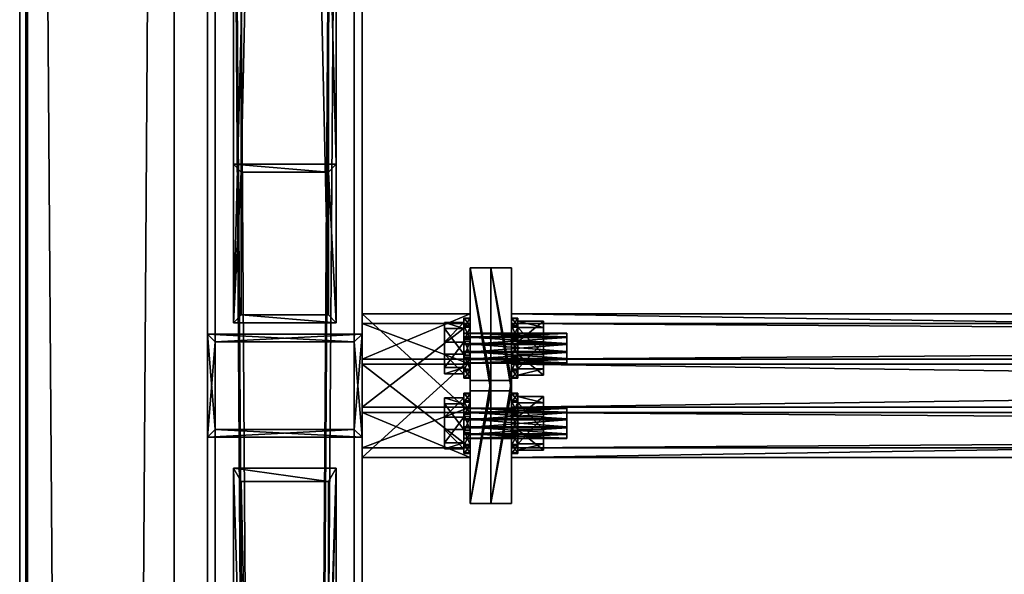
# Model space of a CAD drawing. Header units: millimetres. Extents: x 60485 to 71303, y 100 to 16900.
# Tile 188 of 256: x 60497 to 60880, y 6727 to 6942. Entities that reach past the tile are written whole.
import ezdxf

# ---------------------------------------------------------------- set-up
doc = ezdxf.new("R2010")
doc.units = ezdxf.units.MM
for name, color, linetype in [('13', 7, 'Continuous'), ('3', 7, 'Continuous'), ('4', 7, 'Continuous'), ('6', 7, 'Continuous'), ('99', 7, 'Continuous')]:
    doc.layers.add(name, color=color, linetype=linetype)

msp = doc.modelspace()

# ---------------------------------------------------------------- meshes
at = {"layer": '13', "color": 30}
mesh = msp.add_polyface(dxfattribs=at)
corners = [(60497, 111.44, 3138.5), (60497, 128.98, 3081.12), (60497, 8488.02, 5636.83), (60497, 8470.48, 5694.2), (60500, 128.98, 3081.12), (60500, 8488.02, 5636.83), (60500, 112.32, 3135.63), (60500, 8471.35, 5691.34), (60557, 112.32, 3135.63), (60557, 8471.35, 5691.34), (60557, 111.44, 3138.5), (60557, 8470.48, 5694.2)]
mesh.append_faces([[corners[k] for k in face] for face in [(0, 2, 3, 3), (1, 5, 2, 2), (4, 7, 5, 5), (6, 9, 7, 7), (8, 11, 9, 9), (10, 3, 11, 11), (0, 4, 1, 1), (8, 0, 10, 10), (7, 2, 5, 5)]], dxfattribs={"vtx0": -1, "color": 30})
mesh.append_faces([[corners[k] for k in face] for face in [(4, 0, 6, 6), (6, 0, 8, 8), (3, 7, 11, 11)]], dxfattribs={"vtx0": -1, "vtx1": -1, "color": 30})
mesh.append_faces([[corners[k] for k in face] for face in [(7, 3, 2, 2)]], dxfattribs={"vtx0": -1, "vtx2": -1, "vtx3": -1, "color": 30})
mesh.append_faces([[corners[k] for k in face] for face in [(9, 11, 7, 7)]], dxfattribs={"vtx1": -1, "color": 30})
mesh.append_faces([[corners[k] for k in face] for face in [(0, 1, 2, 2), (1, 4, 5, 5), (4, 6, 7, 7), (6, 8, 9, 9), (8, 10, 11, 11), (10, 0, 3, 3)]], dxfattribs={"vtx2": -1, "vtx3": -1, "color": 30})
at = {"layer": '13', "color": 7}
mesh = msp.add_polyface(dxfattribs=at)
corners = [(60709.5, 6816.37, 4954.16), (60669.5, 6819.01, 4955.81), (60669.5, 6816.37, 4954.16), (60709.5, 6819.01, 4955.81), (60669.5, 6820.46, 4958.55), (60709.5, 6820.46, 4958.55), (60669.5, 6820.36, 4961.66), (60709.5, 6820.36, 4961.66), (60669.5, 6818.71, 4964.29), (60709.5, 6818.71, 4964.29), (60669.5, 6815.97, 4965.75), (60709.5, 6815.97, 4965.75), (60669.5, 6812.86, 4965.64), (60669.5, 6808.77, 4961.25), (60669.5, 6808.88, 4958.15), (60669.5, 6810.53, 4955.51), (60669.5, 6813.27, 4954.05), (60669.5, 6812.28, 4949.78), (60669.5, 6822.22, 4952.81), (60662, 6822.22, 4952.81), (60662, 6812.28, 4949.78), (60669.5, 6824.56, 4962.94), (60662, 6824.56, 4962.94), (60669.5, 6816.96, 4970.03), (60662, 6816.96, 4970.03), (60672, 6811.92, 4948.21), (60672, 6818.13, 4948.43), (60669.5, 6818.13, 4948.43), (60672, 6823.39, 4951.72), (60669.5, 6823.39, 4951.72), (60672, 6826.31, 4957.2), (60669.5, 6826.31, 4957.2), (60672, 6826.09, 4963.41), (60669.5, 6826.09, 4963.41), (60672, 6822.8, 4968.68), (60669.5, 6822.8, 4968.68), (60672, 6817.32, 4971.59), (60669.5, 6817.32, 4971.59), (60669.5, 6811.11, 4971.38), (60672, 6806.43, 4951.12), (60672, 6802.93, 4962.6), (60669.5, 6803.14, 4956.39), (60669.5, 6806.43, 4951.12), (60669.5, 6811.92, 4948.21)]
mesh.append_faces([[corners[k] for k in face] for face in [(0, 1, 2, 2), (3, 4, 1, 1), (5, 6, 4, 4), (7, 8, 6, 6), (9, 10, 8, 8), (11, 12, 10, 10), (1, 16, 2, 2), (17, 19, 20, 20), (18, 22, 19, 19), (21, 24, 22, 22), (17, 21, 18, 18), (22, 20, 19, 19), (26, 29, 27, 27), (28, 31, 29, 29), (30, 33, 31, 31), (32, 35, 33, 33), (34, 37, 35, 35), (36, 38, 37, 37), (26, 30, 28, 28), (31, 27, 29, 29)]], dxfattribs={"vtx0": -1, "color": 7})
mesh.append_faces([[corners[k] for k in face] for face in [(10, 13, 8, 8), (8, 14, 6, 6), (6, 15, 4, 4), (4, 16, 1, 1), (21, 17, 23, 23), (24, 20, 22, 22), (30, 25, 32, 32), (32, 39, 34, 34), (34, 40, 36, 36), (37, 41, 35, 35), (35, 42, 33, 33), (33, 43, 31, 31)]], dxfattribs={"vtx0": -1, "vtx1": -1, "color": 7})
mesh.append_faces([[corners[k] for k in face] for face in [(30, 26, 25, 25), (31, 43, 27, 27)]], dxfattribs={"vtx0": -1, "vtx2": -1, "vtx3": -1, "color": 7})
mesh.append_faces([[corners[k] for k in face] for face in [(17, 18, 19, 19), (18, 21, 22, 22), (21, 23, 24, 24), (25, 26, 27, 27), (26, 28, 29, 29), (28, 30, 31, 31), (30, 32, 33, 33), (32, 34, 35, 35), (34, 36, 37, 37)]], dxfattribs={"vtx2": -1, "vtx3": -1, "color": 7})
mesh = msp.add_polyface(dxfattribs=at)
corners = [(60709.5, 6808.88, 4958.15), (60669.5, 6810.53, 4955.51), (60669.5, 6808.88, 4958.15), (60709.5, 6810.53, 4955.51), (60669.5, 6813.27, 4954.05), (60709.5, 6813.27, 4954.05), (60669.5, 6816.37, 4954.16), (60709.5, 6812.86, 4965.64), (60669.5, 6810.23, 4963.99), (60669.5, 6812.86, 4965.64), (60709.5, 6810.23, 4963.99), (60669.5, 6808.77, 4961.25), (60709.5, 6808.77, 4961.25), (60669.5, 6815.97, 4965.75), (60669.5, 6818.71, 4964.29), (60669.5, 6820.36, 4961.66), (60669.5, 6820.46, 4958.55), (60669.5, 6804.68, 4956.86), (60669.5, 6812.28, 4949.78), (60662, 6812.28, 4949.78), (60662, 6804.68, 4956.86), (60669.5, 6816.96, 4970.03), (60669.5, 6807.02, 4966.99), (60662, 6807.02, 4966.99), (60662, 6816.96, 4970.03), (60672, 6803.14, 4956.39), (60672, 6806.43, 4951.12), (60669.5, 6806.43, 4951.12), (60669.5, 6803.14, 4956.39), (60672, 6811.92, 4948.21), (60669.5, 6811.92, 4948.21), (60669.5, 6818.13, 4948.43), (60672, 6817.32, 4971.59), (60672, 6811.11, 4971.38), (60669.5, 6811.11, 4971.38), (60672, 6805.84, 4968.09), (60669.5, 6805.84, 4968.09), (60672, 6802.93, 4962.6), (60669.5, 6802.93, 4962.6), (60672, 6826.09, 4963.41), (60672, 6822.8, 4968.68), (60669.5, 6817.32, 4971.59), (60669.5, 6822.8, 4968.68), (60669.5, 6826.09, 4963.41)]
mesh.append_faces([[corners[k] for k in face] for face in [(0, 1, 2, 2), (3, 4, 1, 1), (5, 6, 4, 4), (7, 8, 9, 9), (10, 11, 8, 8), (12, 2, 11, 11), (8, 13, 9, 9), (17, 19, 20, 20), (21, 23, 24, 24), (22, 20, 23, 23), (21, 17, 22, 22), (20, 24, 23, 23), (25, 27, 28, 28), (26, 30, 27, 27), (29, 31, 30, 30), (33, 36, 34, 34), (35, 38, 36, 36), (37, 28, 38, 38), (33, 37, 35, 35), (38, 34, 36, 36)]], dxfattribs={"vtx0": -1, "color": 7})
mesh.append_faces([[corners[k] for k in face] for face in [(32, 37, 33, 33), (34, 38, 41, 41)]], dxfattribs={"vtx0": -1, "vtx1": -1, "color": 7})
mesh.append_faces([[corners[k] for k in face] for face in [(13, 8, 11, 11), (14, 11, 2, 2), (15, 2, 1, 1), (16, 1, 4, 4), (21, 18, 17, 17), (24, 20, 19, 19), (39, 29, 26, 26), (40, 26, 25, 25), (40, 25, 37, 37), (41, 38, 28, 28), (42, 28, 27, 27), (43, 27, 30, 30)]], dxfattribs={"vtx0": -1, "vtx2": -1, "vtx3": -1, "color": 7})
mesh.append_faces([[corners[k] for k in face] for face in [(17, 18, 19, 19), (21, 22, 23, 23), (22, 17, 20, 20), (25, 26, 27, 27), (26, 29, 30, 30), (32, 33, 34, 34), (33, 35, 36, 36), (35, 37, 38, 38), (37, 25, 28, 28)]], dxfattribs={"vtx2": -1, "vtx3": -1, "color": 7})
mesh = msp.add_polyface(dxfattribs=at)
corners = [(60709.5, 6813.27, 4954.05), (60709.5, 6816.37, 4954.16), (60669.5, 6816.37, 4954.16), (60709.5, 6819.01, 4955.81), (60669.5, 6819.01, 4955.81), (60709.5, 6820.46, 4958.55), (60669.5, 6820.46, 4958.55), (60709.5, 6820.36, 4961.66), (60669.5, 6820.36, 4961.66), (60709.5, 6818.71, 4964.29), (60669.5, 6818.71, 4964.29), (60709.5, 6815.97, 4965.75), (60669.5, 6815.97, 4965.75), (60709.5, 6810.53, 4955.51), (60709.5, 6808.88, 4958.15), (60709.5, 6808.77, 4961.25), (60700.5, 6812.15, 4949.21), (60700.5, 6822.64, 4952.42), (60690.5, 6822.64, 4952.42), (60690.5, 6812.15, 4949.21), (60700.5, 6825.11, 4963.11), (60690.5, 6825.11, 4963.11), (60700.5, 6817.09, 4970.59), (60690.5, 6817.09, 4970.59), (60690.5, 6811.92, 4948.21), (60690.5, 6818.13, 4948.43), (60688, 6818.13, 4948.43), (60690.5, 6823.39, 4951.72), (60688, 6823.39, 4951.72), (60690.5, 6826.31, 4957.2), (60688, 6826.31, 4957.2), (60690.5, 6826.09, 4963.41), (60688, 6826.09, 4963.41), (60690.5, 6822.8, 4968.68), (60688, 6822.8, 4968.68), (60690.5, 6817.32, 4971.59), (60688, 6817.32, 4971.59), (60688, 6811.11, 4971.38), (60690.5, 6806.43, 4951.12), (60690.5, 6802.93, 4962.6), (60688, 6803.14, 4956.39), (60688, 6806.43, 4951.12), (60688, 6811.92, 4948.21)]
mesh.append_faces([[corners[k] for k in face] for face in [(0, 3, 1, 1), (16, 18, 19, 19), (17, 21, 18, 18), (20, 23, 21, 21), (16, 20, 17, 17), (21, 19, 18, 18), (25, 28, 26, 26), (27, 30, 28, 28), (29, 32, 30, 30), (31, 34, 32, 32), (33, 36, 34, 34), (35, 37, 36, 36), (25, 29, 27, 27), (30, 26, 28, 28)]], dxfattribs={"vtx0": -1, "color": 7})
mesh.append_faces([[corners[k] for k in face] for face in [(3, 0, 5, 5), (5, 13, 7, 7), (7, 14, 9, 9), (9, 15, 11, 11), (20, 16, 22, 22), (23, 19, 21, 21), (29, 24, 31, 31), (31, 38, 33, 33), (33, 39, 35, 35), (36, 40, 34, 34), (34, 41, 32, 32), (32, 42, 30, 30)]], dxfattribs={"vtx0": -1, "vtx1": -1, "color": 7})
mesh.append_faces([[corners[k] for k in face] for face in [(29, 25, 24, 24), (30, 42, 26, 26)]], dxfattribs={"vtx0": -1, "vtx2": -1, "vtx3": -1, "color": 7})
mesh.append_faces([[corners[k] for k in face] for face in [(0, 1, 2, 2), (1, 3, 4, 4), (3, 5, 6, 6), (5, 7, 8, 8), (7, 9, 10, 10), (9, 11, 12, 12), (16, 17, 18, 18), (17, 20, 21, 21), (20, 22, 23, 23), (24, 25, 26, 26), (25, 27, 28, 28), (27, 29, 30, 30), (29, 31, 32, 32), (31, 33, 34, 34), (33, 35, 36, 36)]], dxfattribs={"vtx2": -1, "vtx3": -1, "color": 7})
mesh = msp.add_polyface(dxfattribs=at)
corners = [(60709.5, 6808.88, 4958.15), (60709.5, 6810.53, 4955.51), (60669.5, 6810.53, 4955.51), (60709.5, 6813.27, 4954.05), (60669.5, 6813.27, 4954.05), (60709.5, 6815.97, 4965.75), (60709.5, 6812.86, 4965.64), (60669.5, 6812.86, 4965.64), (60709.5, 6810.23, 4963.99), (60669.5, 6810.23, 4963.99), (60709.5, 6808.77, 4961.25), (60669.5, 6808.77, 4961.25), (60669.5, 6808.88, 4958.15), (60709.5, 6820.46, 4958.55), (60709.5, 6820.36, 4961.66), (60709.5, 6818.71, 4964.29), (60700.5, 6804.13, 4956.69), (60700.5, 6812.15, 4949.21), (60690.5, 6812.15, 4949.21), (60690.5, 6804.13, 4956.69), (60700.5, 6817.09, 4970.59), (60700.5, 6806.6, 4967.38), (60690.5, 6806.6, 4967.38), (60690.5, 6817.09, 4970.59), (60690.5, 6803.14, 4956.39), (60690.5, 6806.43, 4951.12), (60688, 6806.43, 4951.12), (60688, 6803.14, 4956.39), (60690.5, 6811.92, 4948.21), (60688, 6811.92, 4948.21), (60688, 6818.13, 4948.43), (60690.5, 6817.32, 4971.59), (60690.5, 6811.11, 4971.38), (60688, 6811.11, 4971.38), (60690.5, 6805.84, 4968.09), (60688, 6805.84, 4968.09), (60690.5, 6802.93, 4962.6), (60688, 6802.93, 4962.6), (60690.5, 6826.09, 4963.41), (60690.5, 6822.8, 4968.68), (60688, 6817.32, 4971.59), (60688, 6822.8, 4968.68), (60688, 6826.09, 4963.41)]
mesh.append_faces([[corners[k] for k in face] for face in [(5, 8, 6, 6), (16, 18, 19, 19), (20, 22, 23, 23), (21, 19, 22, 22), (20, 16, 21, 21), (19, 23, 22, 22), (24, 26, 27, 27), (25, 29, 26, 26), (28, 30, 29, 29), (32, 35, 33, 33), (34, 37, 35, 35), (36, 27, 37, 37), (32, 36, 34, 34), (37, 33, 35, 35)]], dxfattribs={"vtx0": -1, "color": 7})
mesh.append_faces([[corners[k] for k in face] for face in [(31, 36, 32, 32), (33, 37, 40, 40)]], dxfattribs={"vtx0": -1, "vtx1": -1, "color": 7})
mesh.append_faces([[corners[k] for k in face] for face in [(13, 3, 1, 1), (14, 1, 0, 0), (15, 0, 10, 10), (5, 10, 8, 8), (20, 17, 16, 16), (23, 19, 18, 18), (38, 28, 25, 25), (39, 25, 24, 24), (39, 24, 36, 36), (40, 37, 27, 27), (41, 27, 26, 26), (42, 26, 29, 29)]], dxfattribs={"vtx0": -1, "vtx2": -1, "vtx3": -1, "color": 7})
mesh.append_faces([[corners[k] for k in face] for face in [(0, 1, 2, 2), (1, 3, 4, 4), (5, 6, 7, 7), (6, 8, 9, 9), (8, 10, 11, 11), (10, 0, 12, 12), (16, 17, 18, 18), (20, 21, 22, 22), (21, 16, 19, 19), (24, 25, 26, 26), (25, 28, 29, 29), (31, 32, 33, 33), (32, 34, 35, 35), (34, 36, 37, 37), (36, 24, 27, 27)]], dxfattribs={"vtx2": -1, "vtx3": -1, "color": 7})
mesh = msp.add_polyface(dxfattribs=at)
corners = [(60709.5, 6787.14, 5049.79), (60669.5, 6789.77, 5051.44), (60669.5, 6787.14, 5049.79), (60709.5, 6789.77, 5051.44), (60669.5, 6791.23, 5054.18), (60709.5, 6791.23, 5054.18), (60669.5, 6791.12, 5057.29), (60709.5, 6791.12, 5057.29), (60669.5, 6789.47, 5059.92), (60709.5, 6789.47, 5059.92), (60669.5, 6786.73, 5061.38), (60709.5, 6786.73, 5061.38), (60669.5, 6783.63, 5061.27), (60669.5, 6779.54, 5056.88), (60669.5, 6779.64, 5053.78), (60669.5, 6781.29, 5051.14), (60669.5, 6784.03, 5049.69), (60669.5, 6783.04, 5045.41), (60669.5, 6792.98, 5048.44), (60662, 6792.98, 5048.44), (60662, 6783.04, 5045.41), (60669.5, 6795.32, 5058.57), (60662, 6795.32, 5058.57), (60669.5, 6787.72, 5065.66), (60662, 6787.72, 5065.66), (60672, 6782.68, 5043.84), (60672, 6788.89, 5044.06), (60669.5, 6788.89, 5044.06), (60672, 6794.16, 5047.35), (60669.5, 6794.16, 5047.35), (60672, 6797.07, 5052.83), (60669.5, 6797.07, 5052.83), (60672, 6796.86, 5059.04), (60669.5, 6796.86, 5059.04), (60672, 6793.57, 5064.31), (60669.5, 6793.57, 5064.31), (60672, 6788.08, 5067.22), (60669.5, 6788.08, 5067.22), (60669.5, 6781.87, 5067.01), (60672, 6777.2, 5046.76), (60672, 6773.91, 5052.02), (60669.5, 6773.91, 5052.02), (60669.5, 6777.2, 5046.76), (60669.5, 6782.68, 5043.84)]
mesh.append_faces([[corners[k] for k in face] for face in [(0, 1, 2, 2), (3, 4, 1, 1), (5, 6, 4, 4), (7, 8, 6, 6), (9, 10, 8, 8), (11, 12, 10, 10), (1, 16, 2, 2), (17, 19, 20, 20), (18, 22, 19, 19), (21, 24, 22, 22), (17, 21, 18, 18), (22, 20, 19, 19), (26, 29, 27, 27), (28, 31, 29, 29), (30, 33, 31, 31), (32, 35, 33, 33), (34, 37, 35, 35), (36, 38, 37, 37), (25, 28, 26, 26), (31, 27, 29, 29)]], dxfattribs={"vtx0": -1, "color": 7})
mesh.append_faces([[corners[k] for k in face] for face in [(10, 13, 8, 8), (8, 14, 6, 6), (6, 15, 4, 4), (4, 16, 1, 1), (21, 17, 23, 23), (24, 20, 22, 22), (28, 25, 30, 30), (30, 25, 32, 32), (32, 39, 34, 34), (34, 40, 36, 36), (37, 41, 35, 35), (35, 42, 33, 33), (33, 43, 31, 31)]], dxfattribs={"vtx0": -1, "vtx1": -1, "color": 7})
mesh.append_faces([[corners[k] for k in face] for face in [(31, 43, 27, 27)]], dxfattribs={"vtx0": -1, "vtx2": -1, "vtx3": -1, "color": 7})
mesh.append_faces([[corners[k] for k in face] for face in [(17, 18, 19, 19), (18, 21, 22, 22), (21, 23, 24, 24), (25, 26, 27, 27), (26, 28, 29, 29), (28, 30, 31, 31), (30, 32, 33, 33), (32, 34, 35, 35), (34, 36, 37, 37)]], dxfattribs={"vtx2": -1, "vtx3": -1, "color": 7})
mesh = msp.add_polyface(dxfattribs=at)
corners = [(60709.5, 6779.64, 5053.78), (60669.5, 6781.29, 5051.14), (60669.5, 6779.64, 5053.78), (60709.5, 6781.29, 5051.14), (60669.5, 6784.03, 5049.69), (60709.5, 6784.03, 5049.69), (60669.5, 6787.14, 5049.79), (60709.5, 6783.63, 5061.27), (60669.5, 6780.99, 5059.62), (60669.5, 6783.63, 5061.27), (60709.5, 6780.99, 5059.62), (60669.5, 6779.54, 5056.88), (60709.5, 6779.54, 5056.88), (60669.5, 6786.73, 5061.38), (60669.5, 6789.47, 5059.92), (60669.5, 6791.12, 5057.29), (60669.5, 6791.23, 5054.18), (60669.5, 6775.44, 5052.49), (60669.5, 6783.04, 5045.41), (60662, 6783.04, 5045.41), (60662, 6775.44, 5052.49), (60669.5, 6787.72, 5065.66), (60669.5, 6777.78, 5062.62), (60662, 6777.78, 5062.62), (60662, 6787.72, 5065.66), (60672, 6773.91, 5052.02), (60672, 6777.2, 5046.76), (60669.5, 6777.2, 5046.76), (60669.5, 6773.91, 5052.02), (60672, 6782.68, 5043.84), (60669.5, 6782.68, 5043.84), (60669.5, 6788.89, 5044.06), (60672, 6788.08, 5067.22), (60672, 6781.87, 5067.01), (60669.5, 6781.87, 5067.01), (60672, 6776.61, 5063.72), (60669.5, 6776.61, 5063.72), (60672, 6773.69, 5058.23), (60669.5, 6773.69, 5058.23), (60672, 6796.86, 5059.04), (60672, 6793.57, 5064.31), (60669.5, 6788.08, 5067.22), (60669.5, 6793.57, 5064.31), (60669.5, 6796.86, 5059.04)]
mesh.append_faces([[corners[k] for k in face] for face in [(0, 1, 2, 2), (3, 4, 1, 1), (5, 6, 4, 4), (7, 8, 9, 9), (10, 11, 8, 8), (12, 2, 11, 11), (11, 9, 8, 8), (17, 19, 20, 20), (21, 23, 24, 24), (22, 20, 23, 23), (21, 17, 22, 22), (20, 24, 23, 23), (25, 27, 28, 28), (26, 30, 27, 27), (29, 31, 30, 30), (33, 36, 34, 34), (35, 38, 36, 36), (37, 28, 38, 38), (33, 37, 35, 35), (38, 34, 36, 36)]], dxfattribs={"vtx0": -1, "color": 7})
mesh.append_faces([[corners[k] for k in face] for face in [(9, 11, 13, 13), (32, 37, 33, 33), (34, 38, 41, 41)]], dxfattribs={"vtx0": -1, "vtx1": -1, "color": 7})
mesh.append_faces([[corners[k] for k in face] for face in [(14, 11, 2, 2), (15, 2, 1, 1), (16, 1, 4, 4), (21, 18, 17, 17), (24, 20, 19, 19), (39, 29, 26, 26), (40, 26, 25, 25), (32, 25, 37, 37), (41, 38, 28, 28), (42, 28, 27, 27), (43, 27, 30, 30)]], dxfattribs={"vtx0": -1, "vtx2": -1, "vtx3": -1, "color": 7})
mesh.append_faces([[corners[k] for k in face] for face in [(17, 18, 19, 19), (21, 22, 23, 23), (22, 17, 20, 20), (25, 26, 27, 27), (26, 29, 30, 30), (32, 33, 34, 34), (33, 35, 36, 36), (35, 37, 38, 38), (37, 25, 28, 28)]], dxfattribs={"vtx2": -1, "vtx3": -1, "color": 7})
mesh = msp.add_polyface(dxfattribs=at)
corners = [(60709.5, 6784.03, 5049.69), (60709.5, 6787.14, 5049.79), (60669.5, 6787.14, 5049.79), (60709.5, 6789.77, 5051.44), (60669.5, 6789.77, 5051.44), (60709.5, 6791.23, 5054.18), (60669.5, 6791.23, 5054.18), (60709.5, 6791.12, 5057.29), (60669.5, 6791.12, 5057.29), (60709.5, 6789.47, 5059.92), (60669.5, 6789.47, 5059.92), (60709.5, 6786.73, 5061.38), (60669.5, 6786.73, 5061.38), (60709.5, 6781.29, 5051.14), (60709.5, 6779.64, 5053.78), (60709.5, 6779.54, 5056.88), (60700.5, 6782.91, 5044.84), (60700.5, 6793.4, 5048.05), (60690.5, 6793.4, 5048.05), (60690.5, 6782.91, 5044.84), (60700.5, 6795.87, 5058.74), (60690.5, 6795.87, 5058.74), (60700.5, 6787.85, 5066.22), (60690.5, 6787.85, 5066.22), (60690.5, 6782.68, 5043.84), (60690.5, 6788.89, 5044.06), (60688, 6788.89, 5044.06), (60690.5, 6794.16, 5047.35), (60688, 6794.16, 5047.35), (60690.5, 6797.07, 5052.83), (60688, 6797.07, 5052.83), (60690.5, 6796.86, 5059.04), (60688, 6796.86, 5059.04), (60690.5, 6793.57, 5064.31), (60688, 6793.57, 5064.31), (60690.5, 6788.08, 5067.22), (60688, 6788.08, 5067.22), (60688, 6781.87, 5067.01), (60690.5, 6777.2, 5046.76), (60690.5, 6773.91, 5052.02), (60688, 6773.91, 5052.02), (60688, 6777.2, 5046.76), (60688, 6782.68, 5043.84)]
mesh.append_faces([[corners[k] for k in face] for face in [(1, 5, 3, 3), (16, 18, 19, 19), (17, 21, 18, 18), (20, 23, 21, 21), (16, 20, 17, 17), (21, 19, 18, 18), (25, 28, 26, 26), (27, 30, 28, 28), (29, 32, 30, 30), (31, 34, 32, 32), (33, 36, 34, 34), (35, 37, 36, 36), (24, 27, 25, 25), (30, 26, 28, 28)]], dxfattribs={"vtx0": -1, "color": 7})
mesh.append_faces([[corners[k] for k in face] for face in [(5, 13, 7, 7), (7, 14, 9, 9), (9, 15, 11, 11), (20, 16, 22, 22), (23, 19, 21, 21), (27, 24, 29, 29), (29, 24, 31, 31), (31, 38, 33, 33), (33, 39, 35, 35), (36, 40, 34, 34), (34, 41, 32, 32), (32, 42, 30, 30)]], dxfattribs={"vtx0": -1, "vtx1": -1, "color": 7})
mesh.append_faces([[corners[k] for k in face] for face in [(5, 1, 0, 0), (30, 42, 26, 26)]], dxfattribs={"vtx0": -1, "vtx2": -1, "vtx3": -1, "color": 7})
mesh.append_faces([[corners[k] for k in face] for face in [(0, 1, 2, 2), (1, 3, 4, 4), (3, 5, 6, 6), (5, 7, 8, 8), (7, 9, 10, 10), (9, 11, 12, 12), (16, 17, 18, 18), (17, 20, 21, 21), (20, 22, 23, 23), (24, 25, 26, 26), (25, 27, 28, 28), (27, 29, 30, 30), (29, 31, 32, 32), (31, 33, 34, 34), (33, 35, 36, 36)]], dxfattribs={"vtx2": -1, "vtx3": -1, "color": 7})
mesh = msp.add_polyface(dxfattribs=at)
corners = [(60709.5, 6779.64, 5053.78), (60709.5, 6781.29, 5051.14), (60669.5, 6781.29, 5051.14), (60709.5, 6784.03, 5049.69), (60669.5, 6784.03, 5049.69), (60709.5, 6786.73, 5061.38), (60709.5, 6783.63, 5061.27), (60669.5, 6783.63, 5061.27), (60709.5, 6780.99, 5059.62), (60669.5, 6780.99, 5059.62), (60709.5, 6779.54, 5056.88), (60669.5, 6779.54, 5056.88), (60669.5, 6779.64, 5053.78), (60709.5, 6791.23, 5054.18), (60709.5, 6791.12, 5057.29), (60709.5, 6789.47, 5059.92), (60700.5, 6774.89, 5052.32), (60700.5, 6782.91, 5044.84), (60690.5, 6782.91, 5044.84), (60690.5, 6774.89, 5052.32), (60700.5, 6787.85, 5066.22), (60700.5, 6777.36, 5063.01), (60690.5, 6777.36, 5063.01), (60690.5, 6787.85, 5066.22), (60690.5, 6773.91, 5052.02), (60690.5, 6777.2, 5046.76), (60688, 6777.2, 5046.76), (60688, 6773.91, 5052.02), (60690.5, 6782.68, 5043.84), (60688, 6782.68, 5043.84), (60688, 6788.89, 5044.06), (60690.5, 6788.08, 5067.22), (60690.5, 6781.87, 5067.01), (60688, 6781.87, 5067.01), (60690.5, 6776.61, 5063.72), (60688, 6776.61, 5063.72), (60690.5, 6773.69, 5058.23), (60688, 6773.69, 5058.23), (60690.5, 6796.86, 5059.04), (60690.5, 6793.57, 5064.31), (60688, 6788.08, 5067.22), (60688, 6793.57, 5064.31), (60688, 6796.86, 5059.04)]
mesh.append_faces([[corners[k] for k in face] for face in [(5, 8, 6, 6), (16, 18, 19, 19), (20, 22, 23, 23), (21, 19, 22, 22), (20, 16, 21, 21), (19, 23, 22, 22), (24, 26, 27, 27), (25, 29, 26, 26), (28, 30, 29, 29), (32, 35, 33, 33), (34, 37, 35, 35), (36, 27, 37, 37), (32, 36, 34, 34), (37, 33, 35, 35)]], dxfattribs={"vtx0": -1, "color": 7})
mesh.append_faces([[corners[k] for k in face] for face in [(31, 36, 32, 32), (33, 37, 40, 40)]], dxfattribs={"vtx0": -1, "vtx1": -1, "color": 7})
mesh.append_faces([[corners[k] for k in face] for face in [(13, 3, 1, 1), (14, 1, 0, 0), (15, 0, 10, 10), (5, 10, 8, 8), (20, 17, 16, 16), (23, 19, 18, 18), (38, 28, 25, 25), (39, 25, 24, 24), (31, 24, 36, 36), (40, 37, 27, 27), (41, 27, 26, 26), (42, 26, 29, 29)]], dxfattribs={"vtx0": -1, "vtx2": -1, "vtx3": -1, "color": 7})
mesh.append_faces([[corners[k] for k in face] for face in [(0, 1, 2, 2), (1, 3, 4, 4), (5, 6, 7, 7), (6, 8, 9, 9), (8, 10, 11, 11), (10, 0, 12, 12), (16, 17, 18, 18), (20, 21, 22, 22), (21, 16, 19, 19), (24, 25, 26, 26), (25, 28, 29, 29), (31, 32, 33, 33), (32, 34, 35, 35), (34, 36, 37, 37), (36, 24, 27, 27)]], dxfattribs={"vtx2": -1, "vtx3": -1, "color": 7})
at = {"layer": '3', "color": 91}
mesh = msp.add_polyface(dxfattribs=at)
corners = [(60570, 8485, 5564.7), (60630, 8485, 5564.7), (60630, 145.04, 3014.92), (60570, 145.04, 3014.92), (60570, 271.84, 2970.03), (60630, 271.84, 2970.03), (60630, 8485, 5481.04), (60570, 8485, 5481.04), (60570, 145.04, 2970.03), (60627, 8485, 5484.18), (60573, 8485, 5484.18), (60573, 8485, 5561.56), (60627, 8485, 5561.56), (60573, 145.04, 3011.78), (60627, 145.04, 3011.78), (60573, 261.58, 2970.03), (60573, 145.04, 2970.03), (60627, 261.58, 2970.03), (60627, 145.04, 2970.03), (60630, 145.04, 2970.03)]
mesh.append_faces([[corners[k] for k in face] for face in [(0, 2, 3, 3), (4, 6, 7, 7), (4, 3, 8, 8), (0, 4, 7, 7), (12, 13, 14, 14), (15, 11, 10, 10), (13, 15, 16, 16), (17, 10, 9, 9), (17, 14, 18, 18), (12, 17, 9, 9), (8, 13, 16, 16), (18, 2, 19, 19), (5, 1, 6, 6), (2, 5, 19, 19), (5, 18, 19, 19), (15, 8, 16, 16)]], dxfattribs={"vtx0": -1, "color": 91})
mesh.append_faces([[corners[k] for k in face] for face in [(3, 4, 0, 0), (0, 11, 1, 1), (11, 7, 10, 10), (10, 7, 9, 9), (1, 12, 6, 6), (12, 1, 11, 11), (6, 9, 7, 7), (11, 15, 13, 13), (14, 17, 12, 12), (2, 14, 3, 3), (3, 13, 8, 8), (1, 5, 2, 2), (18, 5, 17, 17), (17, 5, 15, 15), (8, 15, 4, 4), (4, 15, 5, 5)]], dxfattribs={"vtx0": -1, "vtx1": -1, "color": 91})
mesh.append_faces([[corners[k] for k in face] for face in [(11, 0, 7, 7), (6, 12, 9, 9), (2, 18, 14, 14), (3, 14, 13, 13)]], dxfattribs={"vtx0": -1, "vtx2": -1, "vtx3": -1, "color": 91})
mesh.append_faces([[corners[k] for k in face] for face in [(0, 1, 2, 2), (4, 5, 6, 6), (12, 11, 13, 13), (17, 15, 10, 10)]], dxfattribs={"vtx2": -1, "vtx3": -1, "color": 91})
mesh = msp.add_polyface(dxfattribs=at)
corners = [(60681.18, 8292.02, 5425.18), (60709.22, 8336.15, 5438.67), (63118.82, 6936.02, 5010.61), (63090.78, 6891.89, 4997.12), (60709.22, 8314.52, 5509.44), (63118.82, 6914.39, 5081.38), (60681.18, 8270.38, 5495.95), (63090.78, 6870.25, 5067.89), (60679.62, 8290.44, 5421.56), (60679.62, 8267.06, 5498.07), (63089.22, 6866.92, 5070), (63089.22, 6890.31, 4993.5), (60710.78, 8316.09, 5513.06), (63120.38, 6915.96, 5085), (60710.78, 8339.48, 5436.56), (63120.38, 6939.35, 5008.49)]
mesh.append_faces([[corners[k] for k in face] for face in [(0, 2, 3, 3), (1, 5, 2, 2), (4, 7, 5, 5), (6, 3, 7, 7), (8, 10, 11, 11), (9, 13, 10, 10), (12, 15, 13, 13), (14, 11, 15, 15)]], dxfattribs={"vtx0": -1, "color": 91})
mesh.append_faces([[corners[k] for k in face] for face in [(9, 6, 12, 12), (6, 8, 0, 0), (0, 8, 1, 1), (12, 4, 14, 14), (4, 12, 6, 6), (14, 1, 8, 8), (3, 10, 7, 7), (15, 2, 13, 13)]], dxfattribs={"vtx0": -1, "vtx1": -1, "color": 91})
mesh.append_faces([[corners[k] for k in face] for face in [(6, 9, 8, 8), (14, 4, 1, 1), (11, 3, 2, 2), (3, 11, 10, 10), (7, 10, 13, 13), (2, 15, 11, 11), (13, 2, 5, 5), (13, 5, 7, 7)]], dxfattribs={"vtx0": -1, "vtx2": -1, "vtx3": -1, "color": 91})
mesh.append_faces([[corners[k] for k in face] for face in [(0, 1, 2, 2), (1, 4, 5, 5), (4, 6, 7, 7), (6, 0, 3, 3), (8, 9, 10, 10), (9, 12, 13, 13), (12, 14, 15, 15), (14, 8, 11, 11)]], dxfattribs={"vtx2": -1, "vtx3": -1, "color": 91})
at = {"layer": '4', "color": 171}
mesh = msp.add_polyface(dxfattribs=at)
corners = [(60617, 6827.56, 4974.31), (60583, 6827.56, 4974.31), (60583, 8361.93, 3030.03), (60617, 8361.93, 3030.03), (60583, 6882.98, 4991.26), (60583, 8430.72, 3030.03), (60617, 6882.98, 4991.26), (60617, 8430.72, 3030.03), (60620, 6824.48, 4973.37), (60620, 6886.06, 4992.2), (60620, 8434.54, 3030.03), (60620, 8358.11, 3030.03), (60580, 6886.06, 4992.2), (60580, 8434.54, 3030.03), (60580, 6824.48, 4973.37), (60580, 8358.11, 3030.03)]
mesh.append_faces([[corners[k] for k in face] for face in [(0, 2, 3, 3), (1, 5, 2, 2), (4, 7, 5, 5), (6, 3, 7, 7), (8, 10, 11, 11), (9, 13, 10, 10), (12, 15, 13, 13), (14, 11, 15, 15)]], dxfattribs={"vtx0": -1, "color": 171})
mesh.append_faces([[corners[k] for k in face] for face in [(9, 6, 12, 12), (6, 8, 0, 0), (0, 8, 1, 1), (12, 4, 14, 14), (4, 12, 6, 6), (14, 1, 8, 8), (11, 3, 15, 15), (3, 10, 7, 7), (7, 10, 5, 5), (15, 2, 13, 13), (2, 15, 3, 3), (13, 5, 10, 10)]], dxfattribs={"vtx0": -1, "vtx1": -1, "color": 171})
mesh.append_faces([[corners[k] for k in face] for face in [(6, 9, 8, 8), (14, 4, 1, 1), (3, 11, 10, 10), (13, 2, 5, 5)]], dxfattribs={"vtx0": -1, "vtx2": -1, "vtx3": -1, "color": 171})
mesh.append_faces([[corners[k] for k in face] for face in [(0, 1, 2, 2), (1, 4, 5, 5), (4, 6, 7, 7), (6, 0, 3, 3), (8, 9, 10, 10), (9, 12, 13, 13), (12, 14, 15, 15), (14, 8, 11, 11)]], dxfattribs={"vtx2": -1, "vtx3": -1, "color": 171})
mesh = msp.add_polyface(dxfattribs=at)
corners = [(60672, 6824.15, 4986.87), (60672, 6791.64, 4976.93), (60630, 6791.64, 4976.93), (60630, 6824.15, 4986.87), (60672, 6775.85, 5028.57), (60630, 6775.85, 5028.57), (60672, 6808.36, 5038.51), (60630, 6808.36, 5038.51), (60672, 6827.9, 4984.87), (60672, 6810.35, 5042.25), (60630, 6810.35, 5042.25), (60630, 6827.9, 4984.87), (60672, 6772.1, 5030.56), (60630, 6772.1, 5030.56), (60672, 6789.65, 4973.18), (60630, 6789.65, 4973.18)]
mesh.append_faces([[corners[k] for k in face] for face in [(0, 2, 3, 3), (1, 5, 2, 2), (4, 7, 5, 5), (6, 3, 7, 7), (8, 10, 11, 11), (9, 13, 10, 10), (12, 15, 13, 13), (14, 11, 15, 15)]], dxfattribs={"vtx0": -1, "color": 171})
mesh.append_faces([[corners[k] for k in face] for face in [(9, 6, 12, 12), (6, 8, 0, 0), (14, 0, 8, 8), (11, 3, 15, 15), (3, 10, 7, 7), (7, 10, 5, 5), (15, 2, 13, 13), (2, 15, 3, 3), (13, 5, 10, 10)]], dxfattribs={"vtx0": -1, "vtx1": -1, "color": 171})
mesh.append_faces([[corners[k] for k in face] for face in [(6, 9, 8, 8), (12, 6, 4, 4), (4, 14, 12, 12), (14, 4, 1, 1), (14, 1, 0, 0), (3, 11, 10, 10), (13, 2, 5, 5)]], dxfattribs={"vtx0": -1, "vtx2": -1, "vtx3": -1, "color": 171})
mesh.append_faces([[corners[k] for k in face] for face in [(0, 1, 2, 2), (1, 4, 5, 5), (4, 6, 7, 7), (6, 0, 3, 3), (8, 9, 10, 10), (9, 12, 13, 13), (12, 14, 15, 15), (14, 8, 11, 11)]], dxfattribs={"vtx2": -1, "vtx3": -1, "color": 171})
mesh = msp.add_polyface(dxfattribs=at)
corners = [(63112, 6824.15, 4986.87), (63112, 6791.64, 4976.93), (60688, 6791.64, 4976.93), (60688, 6824.15, 4986.87), (63112, 6775.85, 5028.57), (60688, 6775.85, 5028.57), (63112, 6808.36, 5038.51), (60688, 6808.36, 5038.51), (63112, 6827.9, 4984.87), (63112, 6810.35, 5042.25), (60688, 6810.35, 5042.25), (60688, 6827.9, 4984.87), (63112, 6772.1, 5030.56), (60688, 6772.1, 5030.56), (63112, 6789.65, 4973.18), (60688, 6789.65, 4973.18)]
mesh.append_faces([[corners[k] for k in face] for face in [(0, 2, 3, 3), (1, 5, 2, 2), (4, 7, 5, 5), (6, 3, 7, 7), (8, 10, 11, 11), (9, 13, 10, 10), (12, 15, 13, 13), (14, 11, 15, 15)]], dxfattribs={"vtx0": -1, "color": 171})
mesh.append_faces([[corners[k] for k in face] for face in [(9, 6, 12, 12), (6, 8, 0, 0), (14, 0, 8, 8), (10, 3, 11, 11), (3, 10, 7, 7), (7, 10, 5, 5), (15, 2, 13, 13), (2, 11, 3, 3), (13, 5, 10, 10)]], dxfattribs={"vtx0": -1, "vtx1": -1, "color": 171})
mesh.append_faces([[corners[k] for k in face] for face in [(6, 9, 8, 8), (12, 6, 4, 4), (4, 14, 12, 12), (14, 4, 1, 1), (14, 1, 0, 0), (2, 15, 11, 11), (13, 2, 5, 5)]], dxfattribs={"vtx0": -1, "vtx2": -1, "vtx3": -1, "color": 171})
mesh.append_faces([[corners[k] for k in face] for face in [(0, 1, 2, 2), (1, 4, 5, 5), (4, 6, 7, 7), (6, 0, 3, 3), (8, 9, 10, 10), (9, 12, 13, 13), (12, 14, 15, 15), (14, 8, 11, 11)]], dxfattribs={"vtx2": -1, "vtx3": -1, "color": 171})
mesh = msp.add_polyface(dxfattribs=at)
corners = [(60627, 6817, 4971.09), (60627, 6783, 4960.69), (60627, 6783, 3030.03), (60627, 6817, 3030.03), (60573, 6783, 4960.69), (60573, 6783, 3030.03), (60573, 6817, 4971.09), (60573, 6817, 3030.03), (60630, 6820, 4972), (60570, 6820, 4972), (60570, 6820, 3030.03), (60630, 6820, 3030.03), (60570, 6780, 4959.77), (60570, 6780, 3030.03), (60630, 6780, 4959.77), (60630, 6780, 3030.03)]
mesh.append_faces([[corners[k] for k in face] for face in [(0, 2, 3, 3), (1, 5, 2, 2), (4, 7, 5, 5), (6, 3, 7, 7), (8, 10, 11, 11), (9, 13, 10, 10), (12, 15, 13, 13), (14, 11, 15, 15)]], dxfattribs={"vtx0": -1, "color": 171})
mesh.append_faces([[corners[k] for k in face] for face in [(9, 6, 12, 12), (6, 8, 0, 0), (0, 8, 1, 1), (12, 4, 14, 14), (4, 12, 6, 6), (14, 1, 8, 8), (11, 3, 15, 15), (3, 10, 7, 7), (7, 10, 5, 5), (15, 2, 13, 13), (2, 15, 3, 3), (13, 5, 10, 10)]], dxfattribs={"vtx0": -1, "vtx1": -1, "color": 171})
mesh.append_faces([[corners[k] for k in face] for face in [(6, 9, 8, 8), (14, 4, 1, 1), (3, 11, 10, 10), (13, 2, 5, 5)]], dxfattribs={"vtx0": -1, "vtx2": -1, "vtx3": -1, "color": 171})
mesh.append_faces([[corners[k] for k in face] for face in [(0, 1, 2, 2), (1, 4, 5, 5), (4, 6, 7, 7), (6, 0, 3, 3), (8, 9, 10, 10), (9, 12, 13, 13), (12, 14, 15, 15), (14, 8, 11, 11)]], dxfattribs={"vtx2": -1, "vtx3": -1, "color": 171})
mesh = msp.add_polyface(dxfattribs=at)
corners = [(60583, 6762.82, 4954.52), (60617, 6762.82, 4954.52), (60617, 5199.16, 3030.03), (60583, 5199.16, 3030.03), (60617, 6670.24, 4926.22), (60617, 5129.59, 3030.03), (60583, 6670.24, 4926.22), (60583, 5129.59, 3030.03), (60580, 6767.96, 4956.09), (60580, 6665.1, 4924.65), (60580, 5125.72, 3030.03), (60580, 5203.03, 3030.03), (60620, 6665.1, 4924.65), (60620, 5125.72, 3030.03), (60620, 6767.96, 4956.09), (60620, 5203.03, 3030.03)]
mesh.append_faces([[corners[k] for k in face] for face in [(0, 2, 3, 3), (1, 5, 2, 2), (4, 7, 5, 5), (6, 3, 7, 7), (8, 10, 11, 11), (9, 13, 10, 10), (12, 15, 13, 13), (14, 11, 15, 15)]], dxfattribs={"vtx0": -1, "color": 171})
mesh.append_faces([[corners[k] for k in face] for face in [(9, 6, 12, 12), (6, 8, 0, 0), (0, 8, 1, 1), (12, 4, 14, 14), (4, 12, 6, 6), (14, 1, 8, 8), (11, 3, 15, 15), (3, 10, 7, 7), (7, 10, 5, 5), (15, 2, 13, 13), (2, 15, 3, 3), (13, 5, 10, 10)]], dxfattribs={"vtx0": -1, "vtx1": -1, "color": 171})
mesh.append_faces([[corners[k] for k in face] for face in [(6, 9, 8, 8), (14, 4, 1, 1), (3, 11, 10, 10), (13, 2, 5, 5)]], dxfattribs={"vtx0": -1, "vtx2": -1, "vtx3": -1, "color": 171})
mesh.append_faces([[corners[k] for k in face] for face in [(0, 1, 2, 2), (1, 4, 5, 5), (4, 6, 7, 7), (6, 0, 3, 3), (8, 9, 10, 10), (9, 12, 13, 13), (12, 14, 15, 15), (14, 8, 11, 11)]], dxfattribs={"vtx2": -1, "vtx3": -1, "color": 171})
at = {"layer": '6', "color": 2}
mesh = msp.add_polyface(dxfattribs=at)
corners = [(60573, 8485, 2973.03), (60627, 8485, 2973.03), (60627, 281.65, 2973.03), (60573, 281.65, 2973.03), (60627, 8485, 3027.03), (60627, 458.28, 3027.03), (60573, 8485, 3027.03), (60573, 458.28, 3027.03), (60570, 8485, 2970.03), (60570, 8485, 3030.03), (60570, 468.09, 3030.03), (60570, 271.84, 2970.03), (60630, 8485, 3030.03), (60630, 468.09, 3030.03), (60630, 8485, 2970.03), (60630, 271.84, 2970.03)]
mesh.append_faces([[corners[k] for k in face] for face in [(0, 2, 3, 3), (1, 5, 2, 2), (4, 7, 5, 5), (6, 3, 7, 7), (8, 10, 11, 11), (9, 13, 10, 10), (12, 15, 13, 13), (14, 11, 15, 15)]], dxfattribs={"vtx0": -1, "color": 2})
mesh.append_faces([[corners[k] for k in face] for face in [(9, 6, 12, 12), (6, 8, 0, 0), (0, 8, 1, 1), (12, 4, 14, 14), (4, 12, 6, 6), (14, 1, 8, 8), (11, 3, 15, 15), (3, 10, 7, 7), (7, 10, 5, 5), (15, 2, 13, 13), (2, 15, 3, 3), (13, 5, 10, 10)]], dxfattribs={"vtx0": -1, "vtx1": -1, "color": 2})
mesh.append_faces([[corners[k] for k in face] for face in [(6, 9, 8, 8), (14, 4, 1, 1), (3, 11, 10, 10), (13, 2, 5, 5)]], dxfattribs={"vtx0": -1, "vtx2": -1, "vtx3": -1, "color": 2})
mesh.append_faces([[corners[k] for k in face] for face in [(0, 1, 2, 2), (1, 4, 5, 5), (4, 6, 7, 7), (6, 0, 3, 3), (8, 9, 10, 10), (9, 12, 13, 13), (12, 14, 15, 15), (14, 8, 11, 11)]], dxfattribs={"vtx2": -1, "vtx3": -1, "color": 2})
at = {"layer": '99', "color": 7}
mesh = msp.add_polyface(dxfattribs=at)
corners = [(60680, 6754.16, 5072.13), (60680, 6801.98, 5086.75), (60680, 6845.84, 4943.3), (60680, 6798.02, 4928.68), (60672, 6801.98, 5086.75), (60672, 6845.84, 4943.3), (60672, 6754.16, 5072.13), (60672, 6798.02, 4928.68)]
mesh.append_faces([[corners[k] for k in face] for face in [(0, 2, 3, 3), (1, 5, 2, 2), (4, 7, 5, 5), (6, 3, 7, 7), (1, 6, 4, 4), (3, 5, 7, 7)]], dxfattribs={"vtx0": -1, "color": 7})
mesh.append_faces([[corners[k] for k in face] for face in [(0, 1, 2, 2), (1, 4, 5, 5), (4, 6, 7, 7), (6, 0, 3, 3), (1, 0, 6, 6), (3, 2, 5, 5)]], dxfattribs={"vtx2": -1, "vtx3": -1, "color": 7})
mesh = msp.add_polyface(dxfattribs=at)
corners = [(60688, 6754.16, 5072.13), (60688, 6801.98, 5086.75), (60688, 6845.84, 4943.3), (60688, 6798.02, 4928.68), (60680, 6801.98, 5086.75), (60680, 6845.84, 4943.3), (60680, 6754.16, 5072.13), (60680, 6798.02, 4928.68)]
mesh.append_faces([[corners[k] for k in face] for face in [(0, 2, 3, 3), (1, 5, 2, 2), (4, 7, 5, 5), (6, 3, 7, 7), (1, 6, 4, 4), (3, 5, 7, 7)]], dxfattribs={"vtx0": -1, "color": 7})
mesh.append_faces([[corners[k] for k in face] for face in [(0, 1, 2, 2), (1, 4, 5, 5), (4, 6, 7, 7), (6, 0, 3, 3), (1, 0, 6, 6), (3, 2, 5, 5)]], dxfattribs={"vtx2": -1, "vtx3": -1, "color": 7})

doc.saveas('drawing.dxf')
